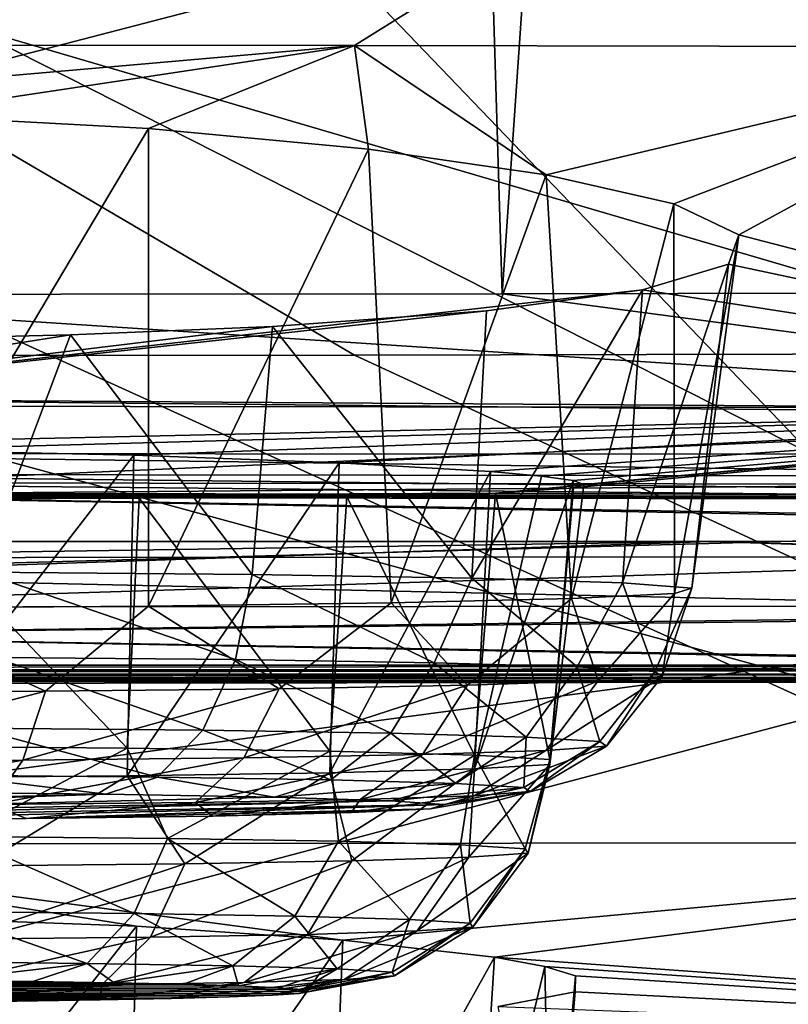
# Model space of a CAD drawing. Header units: millimetres. Extents: x -24 to 72, y 0 to 310.
# Tile 107 of 251: x 0.479 to 1.397, y 268.184 to 269.36. Entities that reach past the tile are written whole.
import ezdxf

# ---------------------------------------------------------------- set-up
doc = ezdxf.new("R2010")
doc.units = ezdxf.units.MM
doc.header["$LTSCALE"] = 65.185185
for name, color, linetype in [('106', 7, 'CONTINUOUS'), ('107', 7, 'CONTINUOUS'), ('112', 7, 'CONTINUOUS'), ('113', 7, 'CONTINUOUS'), ('114', 7, 'CONTINUOUS'), ('126', 7, 'CONTINUOUS'), ('129', 7, 'CONTINUOUS'), ('130', 7, 'CONTINUOUS'), ('172', 7, 'CONTINUOUS'), ('173', 7, 'CONTINUOUS'), ('174', 7, 'CONTINUOUS'), ('175', 7, 'CONTINUOUS'), ('176', 7, 'CONTINUOUS'), ('177', 7, 'CONTINUOUS'), ('243', 7, 'CONTINUOUS'), ('246', 7, 'CONTINUOUS'), ('249', 7, 'CONTINUOUS'), ('250', 7, 'CONTINUOUS'), ('251', 7, 'CONTINUOUS'), ('252', 7, 'CONTINUOUS'), ('253', 7, 'CONTINUOUS'), ('254', 7, 'CONTINUOUS'), ('258', 7, 'CONTINUOUS'), ('27', 7, 'CONTINUOUS'), ('32', 7, 'CONTINUOUS')]:
    doc.layers.add(name, color=color, linetype=linetype)

msp = doc.modelspace()

# ---------------------------------------------------------------- linework, layer by layer
at = {"layer": '106', "color": 7, "linetype": 'CONTINUOUS'}
for points in [[(-1.3029, 268.737, 202.086), (-3.0825, 268.5894, 193.6309), (1.3029, 268.737, 202.086), (-1.3029, 268.737, 202.086)], [(1.3029, 268.737, 202.086), (-3.0825, 268.5894, 193.6309), (3.4854, 268.6661, 198.0234), (1.3029, 268.737, 202.086)], [(3.8877, 268.7426, 202.4097), (1.3029, 268.737, 202.086), (3.4854, 268.6661, 198.0234), (3.8877, 268.7426, 202.4097)], [(3.4854, 268.6661, 198.0234), (-3.0825, 268.5894, 193.6309), (3.0825, 268.5894, 193.6309), (3.4854, 268.6661, 198.0234)], [(-3.0825, 268.5894, 193.6309), (-3.0094, 268.5838, 193.3106), (3.0825, 268.5894, 193.6309), (-3.0825, 268.5894, 193.6309)], [(3.0825, 268.5894, 193.6309), (-3.0094, 268.5838, 193.3106), (3.0092, 268.5838, 193.3099), (3.0825, 268.5894, 193.6309)], [(-3.0094, 268.5838, 193.3106), (-2.855, 268.5787, 193.0209), (3.0092, 268.5838, 193.3099), (-3.0094, 268.5838, 193.3106)], [(3.0092, 268.5838, 193.3099), (-2.855, 268.5787, 193.0209), (2.8547, 268.5787, 193.0204), (3.0092, 268.5838, 193.3099)], [(-2.855, 268.5787, 193.0209), (-2.629, 268.5746, 192.7808), (2.8547, 268.5787, 193.0204), (-2.855, 268.5787, 193.0209)], [(2.8547, 268.5787, 193.0204), (-2.629, 268.5746, 192.7808), (2.6285, 268.5746, 192.7804), (2.8547, 268.5787, 193.0204)], [(-2.629, 268.5746, 192.7808), (-2.3473, 268.5715, 192.6078), (2.6285, 268.5746, 192.7804), (-2.629, 268.5746, 192.7808)], [(2.6285, 268.5746, 192.7804), (-2.3473, 268.5715, 192.6078), (2.3467, 268.5715, 192.6075), (2.6285, 268.5746, 192.7804)], [(-2.3473, 268.5715, 192.6078), (-2.1911, 268.5705, 192.5504), (2.3467, 268.5715, 192.6075), (-2.3473, 268.5715, 192.6078)], [(2.3467, 268.5715, 192.6075), (-2.1911, 268.5705, 192.5504), (2.1904, 268.5705, 192.5502), (2.3467, 268.5715, 192.6075)], [(-2.1911, 268.5705, 192.5504), (-2.0276, 268.5699, 192.5138), (2.1904, 268.5705, 192.5502), (-2.1911, 268.5705, 192.5504)], [(2.1904, 268.5705, 192.5502), (-2.0276, 268.5699, 192.5138), (2.0276, 268.5699, 192.5138), (2.1904, 268.5705, 192.5502)], [(2.0276, 268.5699, 192.5138), (-2.0276, 268.5699, 192.5138), (0, 268.5672, 192.3577), (2.0276, 268.5699, 192.5138)]]:
    msp.add_3dface(points, dxfattribs=at)
at = {"layer": '107', "color": 7, "linetype": 'CONTINUOUS'}
for points in [[(-1.3029, 268.737, 202.086), (1.3029, 268.737, 202.086), (0, 268.7178, 202.189), (-1.3029, 268.737, 202.086)], [(0, 268.7178, 202.189), (1.3029, 268.737, 202.086), (1.939, 268.7194, 202.2797), (0, 268.7178, 202.189)], [(1.3029, 268.737, 202.086), (3.8877, 268.7426, 202.4097), (1.939, 268.7194, 202.2797), (1.3029, 268.737, 202.086)], [(0, 268.7178, 202.189), (1.939, 268.7194, 202.2797), (0, 268.6589, 202.3213), (0, 268.7178, 202.189)], [(0, 268.6589, 202.3213), (1.939, 268.7194, 202.2797), (1.9279, 268.6605, 202.4115), (0, 268.6589, 202.3213)]]:
    msp.add_3dface(points, dxfattribs=at)
at = {"layer": '112', "color": 7, "linetype": 'CONTINUOUS'}
for points in [[(0, 268.7947, 242.6333), (0.0002, 268.793, 242.5259), (2.768, 268.7881, 242.2207), (0, 268.7947, 242.6333)], [(0, 268.7947, 242.6333), (2.768, 268.7881, 242.2207), (1.4237, 268.7938, 242.5817), (0, 268.7947, 242.6333)], [(0.0002, 268.793, 242.5259), (0, 268.7916, 242.4186), (2.768, 268.7881, 242.2207), (0.0002, 268.793, 242.5259)]]:
    msp.add_3dface(points, dxfattribs=at)
at = {"layer": '113', "color": 7, "linetype": 'CONTINUOUS'}
for points in [[(-0.0002, 268.8422, 242.7905), (0, 268.8075, 242.7153), (2.842, 268.8039, 242.5097), (-0.0002, 268.8422, 242.7905)], [(-0.0002, 268.8422, 242.7905), (2.842, 268.8039, 242.5097), (1.4245, 268.8413, 242.7393), (-0.0002, 268.8422, 242.7905)], [(0, 268.8075, 242.7153), (0, 268.7947, 242.6333), (1.4237, 268.7938, 242.5817), (0, 268.8075, 242.7153)], [(0, 268.8075, 242.7153), (1.4237, 268.7938, 242.5817), (2.842, 268.8039, 242.5097), (0, 268.8075, 242.7153)]]:
    msp.add_3dface(points, dxfattribs=at)
at = {"layer": '114', "color": 7, "linetype": 'CONTINUOUS'}
for points in [[(3.0502, 270.3207, 244.7066), (0, 270.3244, 244.9193), (1.4245, 268.8413, 242.7393), (3.0502, 270.3207, 244.7066)], [(0, 270.3244, 244.9193), (0.0002, 269.5633, 243.8688), (1.4245, 268.8413, 242.7393), (0, 270.3244, 244.9193)], [(0.0002, 269.5633, 243.8688), (-0.0002, 268.8422, 242.7905), (1.4245, 268.8413, 242.7393), (0.0002, 269.5633, 243.8688)], [(0, 268.6589, 202.3213), (1.9279, 268.6605, 202.4115), (-0.0002, 268.4017, 202.7345), (0, 268.6589, 202.3213)], [(1.9279, 268.6605, 202.4115), (-0.0002, 268.1503, 203.1512), (-0.0002, 268.4017, 202.7345), (1.9279, 268.6605, 202.4115)], [(-0.0002, 268.1503, 203.1512), (1.9279, 268.6605, 202.4115), (2.7016, 268.1535, 203.336), (-0.0002, 268.1503, 203.1512)]]:
    msp.add_3dface(points, dxfattribs=at)
at = {"layer": '126', "color": 7, "linetype": 'CONTINUOUS'}
for points in [[(0, 268.7916, 242.4186), (0, 268.8177, 242.4182), (2.768, 268.8142, 242.2202), (0, 268.7916, 242.4186)], [(2.768, 268.7881, 242.2207), (0, 268.7916, 242.4186), (2.768, 268.8142, 242.2202), (2.768, 268.7881, 242.2207)]]:
    msp.add_3dface(points, dxfattribs=at)
at = {"layer": '129', "color": 7, "linetype": 'CONTINUOUS'}
for points in [[(1.3698, 273.5916, 191.5987), (2.7265, 273.5951, 191.7998), (2.1041, 269.035, 192.0121), (1.3698, 273.5916, 191.5987)], [(0, 273.5904, 191.5315), (0.9159, 273.591, 191.5615), (0, 269.0322, 191.8502), (0, 273.5904, 191.5315)], [(0, 269.0322, 191.8502), (0.9159, 273.591, 191.5615), (1.0551, 269.0329, 191.8907), (0, 269.0322, 191.8502)], [(0.9159, 273.591, 191.5615), (1.3698, 273.5916, 191.5987), (1.0551, 269.0329, 191.8907), (0.9159, 273.591, 191.5615)], [(1.0551, 269.0329, 191.8907), (1.3698, 273.5916, 191.5987), (2.1041, 269.035, 192.0121), (1.0551, 269.0329, 191.8907)]]:
    msp.add_3dface(points, dxfattribs=at)
at = {"layer": '130', "color": 7, "linetype": 'CONTINUOUS'}
for points in [[(0, 269.0322, 191.8502), (1.0551, 269.0329, 191.8907), (2.0997, 268.8943, 192.0425), (0, 269.0322, 191.8502)], [(0, 269.0322, 191.8502), (2.0997, 268.8943, 192.0425), (0, 268.9084, 191.8748), (0, 269.0322, 191.8502)], [(1.0551, 269.0329, 191.8907), (2.1041, 269.035, 192.0121), (2.0997, 268.8943, 192.0425), (1.0551, 269.0329, 191.8907)], [(2.0997, 268.8943, 192.0425), (2.0994, 268.8875, 192.045), (0, 268.9084, 191.8748), (2.0997, 268.8943, 192.0425)], [(0, 268.9084, 191.8748), (2.0994, 268.8875, 192.045), (0, 268.7948, 191.9296), (0, 268.9084, 191.8748)], [(2.0994, 268.8875, 192.045), (2.0885, 268.7596, 192.1176), (0, 268.7948, 191.9296), (2.0994, 268.8875, 192.045)], [(2.0885, 268.7596, 192.1176), (2.0881, 268.7566, 192.12), (0, 268.7948, 191.9296), (2.0885, 268.7596, 192.1176)], [(0, 268.7948, 191.9296), (2.0881, 268.7566, 192.12), (0, 268.6985, 192.0112), (0, 268.7948, 191.9296)], [(2.0881, 268.7566, 192.12), (2.0709, 268.6524, 192.2332), (0, 268.6985, 192.0112), (2.0881, 268.7566, 192.12)], [(0, 268.6985, 192.0112), (2.0709, 268.6524, 192.2332), (0, 268.6256, 192.1142), (0, 268.6985, 192.0112)], [(2.0709, 268.6524, 192.2332), (2.0505, 268.5902, 192.3656), (0, 268.6256, 192.1142), (2.0709, 268.6524, 192.2332)], [(2.0505, 268.5902, 192.3656), (2.0495, 268.5883, 192.3723), (0, 268.6256, 192.1142), (2.0505, 268.5902, 192.3656)], [(0, 268.6256, 192.1142), (2.0495, 268.5883, 192.3723), (0, 268.5809, 192.2323), (0, 268.6256, 192.1142)], [(2.0495, 268.5883, 192.3723), (2.0276, 268.5699, 192.5138), (0, 268.5809, 192.2323), (2.0495, 268.5883, 192.3723)], [(2.0276, 268.5699, 192.5138), (0, 268.5672, 192.3577), (0, 268.5809, 192.2323), (2.0276, 268.5699, 192.5138)]]:
    msp.add_3dface(points, dxfattribs=at)
at = {"layer": '172', "color": 7, "linetype": 'CONTINUOUS'}
for points in [[(-0.7817, 268.2046, 240.3443), (-0.8136, 268.2024, 240.2189), (0.7401, 268.2063, 240.4423), (-0.7817, 268.2046, 240.3443)], [(0.7401, 268.2063, 240.4423), (-0.8136, 268.2024, 240.2189), (0.7879, 268.2042, 240.3218), (0.7401, 268.2063, 240.4423)], [(-0.7304, 268.2067, 240.4633), (-0.7817, 268.2046, 240.3443), (0.6741, 268.2083, 240.5536), (-0.7304, 268.2067, 240.4633)], [(0.6741, 268.2083, 240.5536), (-0.7817, 268.2046, 240.3443), (0.7401, 268.2063, 240.4423), (0.6741, 268.2083, 240.5536)], [(-0.6612, 268.2086, 240.5728), (-0.7304, 268.2067, 240.4633), (0.5914, 268.21, 240.6533), (-0.6612, 268.2086, 240.5728)], [(0.5914, 268.21, 240.6533), (-0.7304, 268.2067, 240.4633), (0.6741, 268.2083, 240.5536), (0.5914, 268.21, 240.6533)], [(-0.5758, 268.2103, 240.6701), (-0.6612, 268.2086, 240.5728), (0.4941, 268.2115, 240.7389), (-0.5758, 268.2103, 240.6701)], [(0.4941, 268.2115, 240.7389), (-0.6612, 268.2086, 240.5728), (0.5914, 268.21, 240.6533), (0.4941, 268.2115, 240.7389)], [(0.3847, 268.2127, 240.8081), (-0.5758, 268.2103, 240.6701), (0.4941, 268.2115, 240.7389), (0.3847, 268.2127, 240.8081)], [(-0.8256, 268.2002, 240.0899), (-0.8172, 268.1979, 239.9612), (0.7879, 268.2042, 240.3218), (-0.8256, 268.2002, 240.0899)], [(-0.8136, 268.2024, 240.2189), (-0.8256, 268.2002, 240.0899), (0.7879, 268.2042, 240.3218), (-0.8136, 268.2024, 240.2189)], [(0.7879, 268.2042, 240.3218), (-0.8172, 268.1979, 239.9612), (0.8162, 268.202, 240.196), (0.7879, 268.2042, 240.3218)], [(0.8162, 268.202, 240.196), (-0.8172, 268.1979, 239.9612), (-0.789, 268.1957, 239.8354), (0.8162, 268.202, 240.196)], [(0.8245, 268.1998, 240.0673), (0.8162, 268.202, 240.196), (-0.789, 268.1957, 239.8354), (0.8245, 268.1998, 240.0673)], [(0.8125, 268.1975, 239.9383), (0.8245, 268.1998, 240.0673), (-0.789, 268.1957, 239.8354), (0.8125, 268.1975, 239.9383)], [(-0.7412, 268.1936, 239.715), (0.8125, 268.1975, 239.9383), (-0.789, 268.1957, 239.8354), (-0.7412, 268.1936, 239.715)], [(0.7806, 268.1953, 239.8129), (0.8125, 268.1975, 239.9383), (-0.7412, 268.1936, 239.715), (0.7806, 268.1953, 239.8129)], [(-0.6751, 268.1917, 239.6036), (0.7806, 268.1953, 239.8129), (-0.7412, 268.1936, 239.715), (-0.6751, 268.1917, 239.6036)], [(0.7294, 268.1932, 239.6939), (0.7806, 268.1953, 239.8129), (-0.6751, 268.1917, 239.6036), (0.7294, 268.1932, 239.6939)], [(-0.5925, 268.1899, 239.5039), (0.7294, 268.1932, 239.6939), (-0.6751, 268.1917, 239.6036), (-0.5925, 268.1899, 239.5039)], [(0.6601, 268.1913, 239.5844), (0.7294, 268.1932, 239.6939), (-0.5925, 268.1899, 239.5039), (0.6601, 268.1913, 239.5844)], [(-0.4952, 268.1884, 239.4183), (0.6601, 268.1913, 239.5844), (-0.5925, 268.1899, 239.5039), (-0.4952, 268.1884, 239.4183)], [(0.5747, 268.1896, 239.4871), (0.6601, 268.1913, 239.5844), (-0.4952, 268.1884, 239.4183), (0.5747, 268.1896, 239.4871)], [(-0.3858, 268.1872, 239.3491), (0.5747, 268.1896, 239.4871), (-0.4952, 268.1884, 239.4183), (-0.3858, 268.1872, 239.3491)], [(0.475, 268.1882, 239.4044), (0.5747, 268.1896, 239.4871), (-0.3858, 268.1872, 239.3491), (0.475, 268.1882, 239.4044)]]:
    msp.add_3dface(points, dxfattribs=at)
at = {"layer": '173', "color": 7, "linetype": 'CONTINUOUS'}
for points in [[(1.0859, 268.365, 239.9458), (1.112, 268.4766, 240.2338), (1.0825, 268.37, 240.2314), (1.0859, 268.365, 239.9458)], [(1.112, 268.471, 239.9139), (1.112, 268.4766, 240.2338), (1.0859, 268.365, 239.9458), (1.112, 268.471, 239.9139)], [(0.8489, 268.4609, 239.3379), (1.0218, 268.4656, 239.607), (0.8754, 268.3558, 239.4201), (0.8489, 268.4609, 239.3379)], [(0.8754, 268.3558, 239.4201), (1.0218, 268.4656, 239.607), (1.0152, 268.3602, 239.6691), (0.8754, 268.3558, 239.4201)], [(1.0218, 268.4656, 239.607), (1.112, 268.471, 239.9139), (1.0152, 268.3602, 239.6691), (1.0218, 268.4656, 239.607)], [(1.0152, 268.3602, 239.6691), (1.112, 268.471, 239.9139), (1.0859, 268.365, 239.9458), (1.0152, 268.3602, 239.6691)], [(0.3161, 268.455, 238.9956), (0.6071, 268.4573, 239.1284), (0.4302, 268.3497, 239.07), (0.3161, 268.455, 238.9956)], [(0.4302, 268.3497, 239.07), (0.6071, 268.4573, 239.1284), (0.6758, 268.3522, 239.2157), (0.4302, 268.3497, 239.07)], [(0.6071, 268.4573, 239.1284), (0.8489, 268.4609, 239.3379), (0.6758, 268.3522, 239.2157), (0.6071, 268.4573, 239.1284)], [(0.6758, 268.3522, 239.2157), (0.8489, 268.4609, 239.3379), (0.8754, 268.3558, 239.4201), (0.6758, 268.3522, 239.2157)], [(0.8754, 268.3558, 239.4201), (1.0152, 268.3602, 239.6691), (0.8222, 268.2679, 239.4614), (0.8754, 268.3558, 239.4201)], [(0.8222, 268.2679, 239.4614), (1.0152, 268.3602, 239.6691), (0.9535, 268.272, 239.6953), (0.8222, 268.2679, 239.4614)], [(1.0152, 268.3602, 239.6691), (1.0859, 268.365, 239.9458), (0.9535, 268.272, 239.6953), (1.0152, 268.3602, 239.6691)], [(0.9535, 268.272, 239.6953), (1.0859, 268.365, 239.9458), (1.0199, 268.2766, 239.9552), (0.9535, 268.272, 239.6953)], [(1.0825, 268.37, 240.2314), (1.0167, 268.2812, 240.2235), (1.0199, 268.2766, 239.9552), (1.0825, 268.37, 240.2314)], [(1.0859, 268.365, 239.9458), (1.0825, 268.37, 240.2314), (1.0199, 268.2766, 239.9552), (1.0859, 268.365, 239.9458)], [(0.4302, 268.3497, 239.07), (0.6758, 268.3522, 239.2157), (0.404, 268.2622, 239.1327), (0.4302, 268.3497, 239.07)], [(0.404, 268.2622, 239.1327), (0.6758, 268.3522, 239.2157), (0.6347, 268.2646, 239.2695), (0.404, 268.2622, 239.1327)], [(0.6758, 268.3522, 239.2157), (0.8754, 268.3558, 239.4201), (0.6347, 268.2646, 239.2695), (0.6758, 268.3522, 239.2157)], [(0.6347, 268.2646, 239.2695), (0.8754, 268.3558, 239.4201), (0.8222, 268.2679, 239.4614), (0.6347, 268.2646, 239.2695)], [(0.9265, 268.2183, 239.9674), (0.8662, 268.2142, 239.7313), (1.0199, 268.2766, 239.9552), (0.9265, 268.2183, 239.9674)], [(0.8662, 268.2142, 239.7313), (0.9535, 268.272, 239.6953), (1.0199, 268.2766, 239.9552), (0.8662, 268.2142, 239.7313)], [(0.9236, 268.2226, 240.2111), (0.9265, 268.2183, 239.9674), (1.0167, 268.2812, 240.2235), (0.9236, 268.2226, 240.2111)], [(1.0167, 268.2812, 240.2235), (0.9265, 268.2183, 239.9674), (1.0199, 268.2766, 239.9552), (1.0167, 268.2812, 240.2235)], [(0.5766, 268.2075, 239.3445), (0.367, 268.2053, 239.2201), (0.6347, 268.2646, 239.2695), (0.5766, 268.2075, 239.3445)], [(0.367, 268.2053, 239.2201), (0.404, 268.2622, 239.1327), (0.6347, 268.2646, 239.2695), (0.367, 268.2053, 239.2201)], [(0.7469, 268.2105, 239.5188), (0.5766, 268.2075, 239.3445), (0.8222, 268.2679, 239.4614), (0.7469, 268.2105, 239.5188)], [(0.5766, 268.2075, 239.3445), (0.6347, 268.2646, 239.2695), (0.8222, 268.2679, 239.4614), (0.5766, 268.2075, 239.3445)], [(0.8662, 268.2142, 239.7313), (0.7469, 268.2105, 239.5188), (0.9535, 268.272, 239.6953), (0.8662, 268.2142, 239.7313)], [(0.7469, 268.2105, 239.5188), (0.8222, 268.2679, 239.4614), (0.9535, 268.272, 239.6953), (0.7469, 268.2105, 239.5188)], [(0.8125, 268.1975, 239.9383), (0.7806, 268.1953, 239.8129), (0.9265, 268.2183, 239.9674), (0.8125, 268.1975, 239.9383)], [(0.9265, 268.2183, 239.9674), (0.7806, 268.1953, 239.8129), (0.8662, 268.2142, 239.7313), (0.9265, 268.2183, 239.9674)], [(0.8245, 268.1998, 240.0673), (0.8125, 268.1975, 239.9383), (0.9265, 268.2183, 239.9674), (0.8245, 268.1998, 240.0673)], [(0.8162, 268.202, 240.196), (0.8245, 268.1998, 240.0673), (0.9236, 268.2226, 240.2111), (0.8162, 268.202, 240.196)], [(0.9236, 268.2226, 240.2111), (0.8245, 268.1998, 240.0673), (0.9265, 268.2183, 239.9674), (0.9236, 268.2226, 240.2111)], [(0.475, 268.1882, 239.4044), (0.3636, 268.187, 239.3383), (0.5766, 268.2075, 239.3445), (0.475, 268.1882, 239.4044)], [(0.5766, 268.2075, 239.3445), (0.3636, 268.187, 239.3383), (0.367, 268.2053, 239.2201), (0.5766, 268.2075, 239.3445)], [(0.5747, 268.1896, 239.4871), (0.475, 268.1882, 239.4044), (0.5766, 268.2075, 239.3445), (0.5747, 268.1896, 239.4871)], [(0.6601, 268.1913, 239.5844), (0.5747, 268.1896, 239.4871), (0.7469, 268.2105, 239.5188), (0.6601, 268.1913, 239.5844)], [(0.7469, 268.2105, 239.5188), (0.5747, 268.1896, 239.4871), (0.5766, 268.2075, 239.3445), (0.7469, 268.2105, 239.5188)], [(0.7294, 268.1932, 239.6939), (0.6601, 268.1913, 239.5844), (0.8662, 268.2142, 239.7313), (0.7294, 268.1932, 239.6939)], [(0.8662, 268.2142, 239.7313), (0.6601, 268.1913, 239.5844), (0.7469, 268.2105, 239.5188), (0.8662, 268.2142, 239.7313)], [(0.7806, 268.1953, 239.8129), (0.7294, 268.1932, 239.6939), (0.8662, 268.2142, 239.7313), (0.7806, 268.1953, 239.8129)]]:
    msp.add_3dface(points, dxfattribs=at)
at = {"layer": '174', "color": 7, "linetype": 'CONTINUOUS'}
for points in [[(0.6071, 268.4903, 241.0192), (0.3161, 268.4926, 241.1521), (0.4061, 268.385, 241.0913), (0.6071, 268.4903, 241.0192)], [(0.6552, 268.3825, 240.9515), (0.6071, 268.4903, 241.0192), (0.4061, 268.385, 241.0913), (0.6552, 268.3825, 240.9515)], [(0.8489, 268.4866, 240.8097), (0.6071, 268.4903, 241.0192), (0.6552, 268.3825, 240.9515), (0.8489, 268.4866, 240.8097)], [(0.8595, 268.3791, 240.7519), (0.8489, 268.4866, 240.8097), (0.6552, 268.3825, 240.9515), (0.8595, 268.3791, 240.7519)], [(1.0218, 268.4819, 240.5407), (0.8489, 268.4866, 240.8097), (0.8595, 268.3791, 240.7519), (1.0218, 268.4819, 240.5407)], [(1.0053, 268.3748, 240.5063), (1.0218, 268.4819, 240.5407), (0.8595, 268.3791, 240.7519), (1.0053, 268.3748, 240.5063)], [(1.0825, 268.37, 240.2314), (1.0218, 268.4819, 240.5407), (1.0053, 268.3748, 240.5063), (1.0825, 268.37, 240.2314)], [(1.0825, 268.37, 240.2314), (1.112, 268.4766, 240.2338), (1.0218, 268.4819, 240.5407), (1.0825, 268.37, 240.2314)], [(0.6153, 268.293, 240.8998), (0.4061, 268.385, 241.0913), (0.3814, 268.2953, 241.0312), (0.6153, 268.293, 240.8998)], [(0.6552, 268.3825, 240.9515), (0.4061, 268.385, 241.0913), (0.6153, 268.293, 240.8998), (0.6552, 268.3825, 240.9515)], [(0.8073, 268.2898, 240.7124), (0.6552, 268.3825, 240.9515), (0.6153, 268.293, 240.8998), (0.8073, 268.2898, 240.7124)], [(0.8595, 268.3791, 240.7519), (0.6552, 268.3825, 240.9515), (0.8073, 268.2898, 240.7124), (0.8595, 268.3791, 240.7519)], [(0.9442, 268.2858, 240.4817), (0.8595, 268.3791, 240.7519), (0.8073, 268.2898, 240.7124), (0.9442, 268.2858, 240.4817)], [(1.0053, 268.3748, 240.5063), (0.8595, 268.3791, 240.7519), (0.9442, 268.2858, 240.4817), (1.0053, 268.3748, 240.5063)], [(1.0167, 268.2812, 240.2235), (1.0053, 268.3748, 240.5063), (0.9442, 268.2858, 240.4817), (1.0167, 268.2812, 240.2235)], [(1.0167, 268.2812, 240.2235), (1.0825, 268.37, 240.2314), (1.0053, 268.3748, 240.5063), (1.0167, 268.2812, 240.2235)], [(0.3465, 268.2354, 240.9449), (0.559, 268.2333, 240.8255), (0.3814, 268.2953, 241.0312), (0.3465, 268.2354, 240.9449)], [(0.559, 268.2333, 240.8255), (0.6153, 268.293, 240.8998), (0.3814, 268.2953, 241.0312), (0.559, 268.2333, 240.8255)], [(0.559, 268.2333, 240.8255), (0.7333, 268.2303, 240.6553), (0.6153, 268.293, 240.8998), (0.559, 268.2333, 240.8255)], [(0.7333, 268.2303, 240.6553), (0.8073, 268.2898, 240.7124), (0.6153, 268.293, 240.8998), (0.7333, 268.2303, 240.6553)], [(0.7333, 268.2303, 240.6553), (0.8577, 268.2267, 240.4457), (0.8073, 268.2898, 240.7124), (0.7333, 268.2303, 240.6553)], [(0.8577, 268.2267, 240.4457), (0.9442, 268.2858, 240.4817), (0.8073, 268.2898, 240.7124), (0.8577, 268.2267, 240.4457)], [(0.8577, 268.2267, 240.4457), (0.9236, 268.2226, 240.2111), (0.9442, 268.2858, 240.4817), (0.8577, 268.2267, 240.4457)], [(0.9236, 268.2226, 240.2111), (1.0167, 268.2812, 240.2235), (0.9442, 268.2858, 240.4817), (0.9236, 268.2226, 240.2111)], [(0.3465, 268.2354, 240.9449), (0.3847, 268.2127, 240.8081), (0.559, 268.2333, 240.8255), (0.3465, 268.2354, 240.9449)], [(0.3847, 268.2127, 240.8081), (0.4941, 268.2115, 240.7389), (0.559, 268.2333, 240.8255), (0.3847, 268.2127, 240.8081)], [(0.4941, 268.2115, 240.7389), (0.5914, 268.21, 240.6533), (0.559, 268.2333, 240.8255), (0.4941, 268.2115, 240.7389)], [(0.559, 268.2333, 240.8255), (0.5914, 268.21, 240.6533), (0.7333, 268.2303, 240.6553), (0.559, 268.2333, 240.8255)], [(0.5914, 268.21, 240.6533), (0.6741, 268.2083, 240.5536), (0.7333, 268.2303, 240.6553), (0.5914, 268.21, 240.6533)], [(0.6741, 268.2083, 240.5536), (0.7401, 268.2063, 240.4423), (0.7333, 268.2303, 240.6553), (0.6741, 268.2083, 240.5536)], [(0.7333, 268.2303, 240.6553), (0.7401, 268.2063, 240.4423), (0.8577, 268.2267, 240.4457), (0.7333, 268.2303, 240.6553)], [(0.7401, 268.2063, 240.4423), (0.7879, 268.2042, 240.3218), (0.8577, 268.2267, 240.4457), (0.7401, 268.2063, 240.4423)], [(0.7879, 268.2042, 240.3218), (0.8162, 268.202, 240.196), (0.8577, 268.2267, 240.4457), (0.7879, 268.2042, 240.3218)], [(0.8162, 268.202, 240.196), (0.9236, 268.2226, 240.2111), (0.8577, 268.2267, 240.4457), (0.8162, 268.202, 240.196)]]:
    msp.add_3dface(points, dxfattribs=at)
at = {"layer": '175', "color": 7, "linetype": 'CONTINUOUS'}
for points in [[(0.8692, 268.791, 240.8216), (1.0218, 268.4819, 240.5407), (1.0469, 268.7951, 240.5463), (0.8692, 268.791, 240.8216)], [(1.0218, 268.4819, 240.5407), (1.112, 268.4766, 240.2338), (1.0469, 268.7951, 240.5463), (1.0218, 268.4819, 240.5407)], [(1.0469, 268.7951, 240.5463), (1.112, 268.4766, 240.2338), (1.1401, 268.8013, 240.2321), (1.0469, 268.7951, 240.5463)], [(0.3161, 268.4926, 241.1521), (0.6071, 268.4903, 241.0192), (0.3238, 268.7877, 241.1716), (0.3161, 268.4926, 241.1521)], [(0.3238, 268.7877, 241.1716), (0.6071, 268.4903, 241.0192), (0.6215, 268.7888, 241.0357), (0.3238, 268.7877, 241.1716)], [(0.6071, 268.4903, 241.0192), (0.8489, 268.4866, 240.8097), (0.6215, 268.7888, 241.0357), (0.6071, 268.4903, 241.0192)], [(0.6215, 268.7888, 241.0357), (0.8489, 268.4866, 240.8097), (0.8692, 268.791, 240.8216), (0.6215, 268.7888, 241.0357)], [(0.8489, 268.4866, 240.8097), (1.0218, 268.4819, 240.5407), (0.8692, 268.791, 240.8216), (0.8489, 268.4866, 240.8097)]]:
    msp.add_3dface(points, dxfattribs=at)
at = {"layer": '176', "color": 7, "linetype": 'CONTINUOUS'}
for points in [[(0.615, 268.8403, 239.087), (0.3161, 268.455, 238.9956), (0.3212, 268.8466, 238.9544), (0.615, 268.8403, 239.087)], [(0.6071, 268.4573, 239.1284), (0.3161, 268.455, 238.9956), (0.615, 268.8403, 239.087), (0.6071, 268.4573, 239.1284)], [(0.8604, 268.8312, 239.2954), (0.6071, 268.4573, 239.1284), (0.615, 268.8403, 239.087), (0.8604, 268.8312, 239.2954)], [(0.8489, 268.4609, 239.3379), (0.6071, 268.4573, 239.1284), (0.8604, 268.8312, 239.2954), (0.8489, 268.4609, 239.3379)], [(1.0411, 268.8206, 239.5685), (0.8489, 268.4609, 239.3379), (0.8604, 268.8312, 239.2954), (1.0411, 268.8206, 239.5685)], [(1.0218, 268.4656, 239.607), (0.8489, 268.4609, 239.3379), (1.0411, 268.8206, 239.5685), (1.0218, 268.4656, 239.607)], [(1.1019, 268.8152, 239.7255), (1.0218, 268.4656, 239.607), (1.0411, 268.8206, 239.5685), (1.1019, 268.8152, 239.7255)], [(1.1396, 268.8101, 239.8918), (1.0218, 268.4656, 239.607), (1.1019, 268.8152, 239.7255), (1.1396, 268.8101, 239.8918)], [(1.112, 268.471, 239.9139), (1.0218, 268.4656, 239.607), (1.1396, 268.8101, 239.8918), (1.112, 268.471, 239.9139)], [(1.1524, 268.8054, 240.062), (1.112, 268.471, 239.9139), (1.1396, 268.8101, 239.8918), (1.1524, 268.8054, 240.062)], [(1.1401, 268.8013, 240.2321), (1.112, 268.471, 239.9139), (1.1524, 268.8054, 240.062), (1.1401, 268.8013, 240.2321)], [(1.112, 268.4766, 240.2338), (1.112, 268.471, 239.9139), (1.1401, 268.8013, 240.2321), (1.112, 268.4766, 240.2338)]]:
    msp.add_3dface(points, dxfattribs=at)
at = {"layer": '177', "color": 7, "linetype": 'CONTINUOUS'}
for points in [[(0, 269.2527, 234.1891), (0, 269.3304, 233.5941), (0.8784, 269.3298, 233.5578), (0, 269.2527, 234.1891)], [(0, 269.2527, 234.1891), (0.8784, 269.3298, 233.5578), (0.3284, 269.2469, 234.2301), (0, 269.2527, 234.1891)], [(0.3284, 269.2469, 234.2301), (0.8784, 269.3298, 233.5578), (0.6323, 269.2305, 234.3481), (0.3284, 269.2469, 234.2301)], [(0.6323, 269.2305, 234.3481), (0.8784, 269.3298, 233.5578), (0.8951, 269.2059, 234.5326), (0.6323, 269.2305, 234.3481)], [(0.8784, 269.3298, 233.5578), (1.7507, 269.3279, 233.4491), (1.1074, 269.1753, 234.7749), (0.8784, 269.3298, 233.5578)], [(0.8951, 269.2059, 234.5326), (0.8784, 269.3298, 233.5578), (1.1074, 269.1753, 234.7749), (0.8951, 269.2059, 234.5326)], [(1.1074, 269.1753, 234.7749), (1.7507, 269.3279, 233.4491), (1.2599, 269.1405, 235.0701), (1.1074, 269.1753, 234.7749)], [(1.2599, 269.1405, 235.0701), (1.7507, 269.3279, 233.4491), (1.3376, 269.1035, 235.4101), (1.2599, 269.1405, 235.0701)], [(1.3376, 269.1035, 235.4101), (1.7507, 269.3279, 233.4491), (2.1353, 268.8966, 237.8188), (1.3376, 269.1035, 235.4101)], [(1.3253, 269.0683, 235.7635), (1.3376, 269.1035, 235.4101), (2.1353, 268.8966, 237.8188), (1.3253, 269.0683, 235.7635)], [(1.2224, 269.0377, 236.1007), (1.3253, 269.0683, 235.7635), (2.1353, 268.8966, 237.8188), (1.2224, 269.0377, 236.1007)], [(1.2224, 269.0377, 236.1007), (-0.0002, 268.8993, 237.9715), (1.0364, 269.0127, 236.399), (1.2224, 269.0377, 236.1007)], [(-0.0002, 268.8993, 237.9715), (1.2224, 269.0377, 236.1007), (2.1353, 268.8966, 237.8188), (-0.0002, 268.8993, 237.9715)], [(1.0364, 269.0127, 236.399), (-0.0002, 268.8993, 237.9715), (0.7805, 268.9941, 236.6385), (1.0364, 269.0127, 236.399)], [(0.7805, 268.9941, 236.6385), (-0.0002, 268.8993, 237.9715), (0.5394, 268.9839, 236.7759), (0.7805, 268.9941, 236.6385)], [(0.5394, 268.9839, 236.7759), (-0.0002, 268.8993, 237.9715), (0.2755, 268.9778, 236.8606), (0.5394, 268.9839, 236.7759)], [(0.8784, 268.9598, 212.3612), (0, 268.9592, 212.3249), (2.1356, 268.3782, 208.118), (0.8784, 268.9598, 212.3612)], [(0, 268.9592, 212.3249), (0, 268.3755, 207.9653), (2.1356, 268.3782, 208.118), (0, 268.9592, 212.3249)], [(1.7507, 268.9617, 212.4699), (0.8784, 268.9598, 212.3612), (2.1356, 268.3782, 208.118), (1.7507, 268.9617, 212.4699)], [(0, 268.8489, 238.9085), (-0.0002, 268.8993, 237.9715), (2.1353, 268.8966, 237.8188), (0, 268.8489, 238.9085)], [(0.3212, 268.8466, 238.9544), (0, 268.8489, 238.9085), (2.1353, 268.8966, 237.8188), (0.3212, 268.8466, 238.9544)], [(0.615, 268.8403, 239.087), (0.3212, 268.8466, 238.9544), (2.1353, 268.8966, 237.8188), (0.615, 268.8403, 239.087)], [(0.8604, 268.8312, 239.2954), (0.615, 268.8403, 239.087), (2.1353, 268.8966, 237.8188), (0.8604, 268.8312, 239.2954)], [(1.0411, 268.8206, 239.5685), (0.8604, 268.8312, 239.2954), (2.1353, 268.8966, 237.8188), (1.0411, 268.8206, 239.5685)], [(1.1019, 268.8152, 239.7255), (1.0411, 268.8206, 239.5685), (2.1353, 268.8966, 237.8188), (1.1019, 268.8152, 239.7255)], [(1.0469, 268.7951, 240.5463), (1.1401, 268.8013, 240.2321), (2.1353, 268.8966, 237.8188), (1.0469, 268.7951, 240.5463)], [(1.0469, 268.7951, 240.5463), (2.1353, 268.8966, 237.8188), (2.7611, 268.7866, 242.1712), (1.0469, 268.7951, 240.5463)], [(1.1396, 268.8101, 239.8918), (1.1019, 268.8152, 239.7255), (2.1353, 268.8966, 237.8188), (1.1396, 268.8101, 239.8918)], [(1.1524, 268.8054, 240.062), (1.1396, 268.8101, 239.8918), (2.1353, 268.8966, 237.8188), (1.1524, 268.8054, 240.062)], [(1.1401, 268.8013, 240.2321), (1.1524, 268.8054, 240.062), (2.1353, 268.8966, 237.8188), (1.1401, 268.8013, 240.2321)], [(-0.0002, 268.79, 242.3686), (0.8692, 268.791, 240.8216), (1.0469, 268.7951, 240.5463), (-0.0002, 268.79, 242.3686)], [(-0.0002, 268.79, 242.3686), (1.0469, 268.7951, 240.5463), (2.7611, 268.7866, 242.1712), (-0.0002, 268.79, 242.3686)], [(-0.0002, 268.79, 242.3686), (0.6215, 268.7888, 241.0357), (0.8692, 268.791, 240.8216), (-0.0002, 268.79, 242.3686)], [(-0.0002, 268.79, 242.3686), (0.3238, 268.7877, 241.1716), (0.6215, 268.7888, 241.0357), (-0.0002, 268.79, 242.3686)], [(2.1356, 268.3782, 208.118), (0, 268.3755, 207.9653), (0.8648, 268.2609, 206.6408), (2.1356, 268.3782, 208.118)], [(0.8648, 268.2609, 206.6408), (0, 268.3755, 207.9653), (0.618, 268.2776, 206.8512), (0.8648, 268.2609, 206.6408)], [(0.618, 268.2776, 206.8512), (0, 268.3755, 207.9653), (0.3227, 268.2886, 206.9846), (0.618, 268.2776, 206.8512)], [(1.0459, 268.2406, 206.3641), (2.1356, 268.3782, 208.118), (0.8648, 268.2609, 206.6408), (1.0459, 268.2406, 206.3641)], [(2.7611, 268.1163, 203.772), (2.1356, 268.3782, 208.118), (1.0459, 268.2406, 206.3641), (2.7611, 268.1163, 203.772)], [(1.1061, 268.2296, 206.205), (2.7611, 268.1163, 203.772), (1.0459, 268.2406, 206.3641), (1.1061, 268.2296, 206.205)], [(1.1424, 268.2186, 206.0373), (2.7611, 268.1163, 203.772), (1.1061, 268.2296, 206.205), (1.1424, 268.2186, 206.0373)], [(1.1422, 268.1991, 205.7165), (2.7611, 268.1163, 203.772), (1.1424, 268.2186, 206.0373), (1.1422, 268.1991, 205.7165)], [(1.0503, 268.1818, 205.4008), (2.7611, 268.1163, 203.772), (1.1422, 268.1991, 205.7165), (1.0503, 268.1818, 205.4008)]]:
    msp.add_3dface(points, dxfattribs=at)
at = {"layer": '243', "color": 7, "linetype": 'CONTINUOUS'}
for points in [[(1.6789, 269.8286, 233.01), (0, 269.3304, 233.5941), (0, 269.831, 233.1491), (1.6789, 269.8286, 233.01)], [(0.8784, 269.3298, 233.5578), (0, 269.3304, 233.5941), (1.6789, 269.8286, 233.01), (0.8784, 269.3298, 233.5578)], [(1.7507, 269.3279, 233.4491), (0.8784, 269.3298, 233.5578), (1.6789, 269.8286, 233.01), (1.7507, 269.3279, 233.4491)], [(0, 269.475, 212.7522), (1.7507, 268.9617, 212.4699), (1.6789, 269.4774, 212.8913), (0, 269.475, 212.7522)], [(0, 268.9592, 212.3249), (0.8784, 268.9598, 212.3612), (0, 269.475, 212.7522), (0, 268.9592, 212.3249)], [(0.8784, 268.9598, 212.3612), (1.7507, 268.9617, 212.4699), (0, 269.475, 212.7522), (0.8784, 268.9598, 212.3612)]]:
    msp.add_3dface(points, dxfattribs=at)
at = {"layer": '246', "color": 7, "linetype": 'CONTINUOUS'}
for points in [[(0, 268.8177, 242.4182), (-0.0002, 268.79, 242.3686), (2.7611, 268.7866, 242.1712), (0, 268.8177, 242.4182)], [(2.768, 268.8142, 242.2202), (0, 268.8177, 242.4182), (2.7611, 268.7866, 242.1712), (2.768, 268.8142, 242.2202)]]:
    msp.add_3dface(points, dxfattribs=at)
at = {"layer": '249', "color": 7, "linetype": 'CONTINUOUS'}
for points in [[(0.3284, 269.2469, 234.2301), (0.6323, 269.2305, 234.3481), (0.2913, 268.6577, 234.3169), (0.3284, 269.2469, 234.2301)], [(0.2913, 268.6577, 234.3169), (0.6323, 269.2305, 234.3481), (0.6325, 268.66, 234.4497), (0.2913, 268.6577, 234.3169)], [(0.6323, 269.2305, 234.3481), (0.8951, 269.2059, 234.5326), (0.6325, 268.66, 234.4497), (0.6323, 269.2305, 234.3481)], [(0.6325, 268.66, 234.4497), (0.8951, 269.2059, 234.5326), (0.9224, 268.6639, 234.6732), (0.6325, 268.66, 234.4497)], [(0.8951, 269.2059, 234.5326), (1.1074, 269.1753, 234.7749), (0.9224, 268.6639, 234.6732), (0.8951, 269.2059, 234.5326)], [(0.9224, 268.6639, 234.6732), (1.1074, 269.1753, 234.7749), (1.1376, 268.6691, 234.9694), (0.9224, 268.6639, 234.6732)], [(1.1074, 269.1753, 234.7749), (1.2599, 269.1405, 235.0701), (1.1376, 268.6691, 234.9694), (1.1074, 269.1753, 234.7749)], [(1.1376, 268.6691, 234.9694), (1.2599, 269.1405, 235.0701), (1.2607, 268.6751, 235.3141), (1.1376, 268.6691, 234.9694)], [(1.2599, 269.1405, 235.0701), (1.3376, 269.1035, 235.4101), (1.2607, 268.6751, 235.3141), (1.2599, 269.1405, 235.0701)], [(1.2607, 268.6751, 235.3141), (1.3376, 269.1035, 235.4101), (1.2816, 268.6815, 235.6796), (1.2607, 268.6751, 235.3141)], [(1.3376, 269.1035, 235.4101), (1.3253, 269.0683, 235.7635), (1.2816, 268.6815, 235.6796), (1.3376, 269.1035, 235.4101)], [(1.3253, 269.0683, 235.7635), (1.2224, 269.0377, 236.1007), (1.1987, 268.6877, 236.0362), (1.3253, 269.0683, 235.7635)], [(1.2816, 268.6815, 235.6796), (1.3253, 269.0683, 235.7635), (1.1987, 268.6877, 236.0362), (1.2816, 268.6815, 235.6796)], [(1.2224, 269.0377, 236.1007), (1.0364, 269.0127, 236.399), (1.0186, 268.6933, 236.3549), (1.2224, 269.0377, 236.1007)], [(1.1987, 268.6877, 236.0362), (1.2224, 269.0377, 236.1007), (1.0186, 268.6933, 236.3549), (1.1987, 268.6877, 236.0362)], [(1.0364, 269.0127, 236.399), (0.7805, 268.9941, 236.6385), (1.0186, 268.6933, 236.3549), (1.0364, 269.0127, 236.399)], [(1.0186, 268.6933, 236.3549), (0.7805, 268.9941, 236.6385), (0.7561, 268.6978, 236.61), (1.0186, 268.6933, 236.3549)]]:
    msp.add_3dface(points, dxfattribs=at)
at = {"layer": '250', "color": 7, "linetype": 'CONTINUOUS'}
for points in [[(0.9737, 268.5922, 236.3597), (0.7561, 268.6978, 236.61), (0.7365, 268.5961, 236.5848), (0.9737, 268.5922, 236.3597)], [(1.0186, 268.6933, 236.3549), (0.7561, 268.6978, 236.61), (0.9737, 268.5922, 236.3597), (1.0186, 268.6933, 236.3549)], [(1.1446, 268.5873, 236.0809), (1.0186, 268.6933, 236.3549), (0.9737, 268.5922, 236.3597), (1.1446, 268.5873, 236.0809)], [(1.1987, 268.6877, 236.0362), (1.0186, 268.6933, 236.3549), (1.1446, 268.5873, 236.0809), (1.1987, 268.6877, 236.0362)], [(1.2375, 268.5818, 235.7673), (1.1987, 268.6877, 236.0362), (1.1446, 268.5873, 236.0809), (1.2375, 268.5818, 235.7673)], [(1.2816, 268.6815, 235.6796), (1.1987, 268.6877, 236.0362), (1.2375, 268.5818, 235.7673), (1.2816, 268.6815, 235.6796)], [(1.2461, 268.5761, 235.4404), (1.2816, 268.6815, 235.6796), (1.2375, 268.5818, 235.7673), (1.2461, 268.5761, 235.4404)], [(1.2607, 268.6751, 235.3141), (1.2816, 268.6815, 235.6796), (1.2461, 268.5761, 235.4404), (1.2607, 268.6751, 235.3141)], [(0.9224, 268.6639, 234.6732), (1.1376, 268.6691, 234.9694), (1.0137, 268.5655, 234.835), (0.9224, 268.6639, 234.6732)], [(1.0137, 268.5655, 234.835), (1.1376, 268.6691, 234.9694), (1.1697, 268.5706, 235.1224), (1.0137, 268.5655, 234.835)], [(1.1376, 268.6691, 234.9694), (1.2607, 268.6751, 235.3141), (1.1697, 268.5706, 235.1224), (1.1376, 268.6691, 234.9694)], [(1.1697, 268.5706, 235.1224), (1.2607, 268.6751, 235.3141), (1.2461, 268.5761, 235.4404), (1.1697, 268.5706, 235.1224)], [(0.196, 268.5568, 234.334), (0.2913, 268.6577, 234.3169), (0.5096, 268.5584, 234.4268), (0.196, 268.5568, 234.334)], [(0.2913, 268.6577, 234.3169), (0.6325, 268.66, 234.4497), (0.5096, 268.5584, 234.4268), (0.2913, 268.6577, 234.3169)], [(0.5096, 268.5584, 234.4268), (0.6325, 268.66, 234.4497), (0.7885, 268.5614, 234.5977), (0.5096, 268.5584, 234.4268)], [(0.6325, 268.66, 234.4497), (0.9224, 268.6639, 234.6732), (0.7885, 268.5614, 234.5977), (0.6325, 268.66, 234.4497)], [(0.7885, 268.5614, 234.5977), (0.9224, 268.6639, 234.6732), (1.0137, 268.5655, 234.835), (0.7885, 268.5614, 234.5977)], [(0.7365, 268.5961, 236.5848), (0.6972, 268.5118, 236.5322), (0.9218, 268.5081, 236.3191), (0.7365, 268.5961, 236.5848)], [(0.9737, 268.5922, 236.3597), (0.7365, 268.5961, 236.5848), (0.9218, 268.5081, 236.3191), (0.9737, 268.5922, 236.3597)], [(1.0836, 268.5034, 236.0551), (0.9737, 268.5922, 236.3597), (0.9218, 268.5081, 236.3191), (1.0836, 268.5034, 236.0551)], [(1.1446, 268.5873, 236.0809), (0.9737, 268.5922, 236.3597), (1.0836, 268.5034, 236.0551), (1.1446, 268.5873, 236.0809)], [(1.1715, 268.4983, 235.7583), (1.1446, 268.5873, 236.0809), (1.0836, 268.5034, 236.0551), (1.1715, 268.4983, 235.7583)], [(1.2375, 268.5818, 235.7673), (1.1446, 268.5873, 236.0809), (1.1715, 268.4983, 235.7583), (1.2375, 268.5818, 235.7673)], [(1.0137, 268.5655, 234.835), (1.1697, 268.5706, 235.1224), (0.9596, 268.4829, 234.8757), (1.0137, 268.5655, 234.835)], [(0.9596, 268.4829, 234.8757), (1.1697, 268.5706, 235.1224), (1.1073, 268.4876, 235.1478), (0.9596, 268.4829, 234.8757)], [(1.1697, 268.5706, 235.1224), (1.2461, 268.5761, 235.4404), (1.1073, 268.4876, 235.1478), (1.1697, 268.5706, 235.1224)], [(1.1073, 268.4876, 235.1478), (1.2461, 268.5761, 235.4404), (1.1796, 268.4929, 235.4488), (1.1073, 268.4876, 235.1478)], [(1.1796, 268.4929, 235.4488), (1.2375, 268.5818, 235.7673), (1.1715, 268.4983, 235.7583), (1.1796, 268.4929, 235.4488)], [(1.2461, 268.5761, 235.4404), (1.2375, 268.5818, 235.7673), (1.1796, 268.4929, 235.4488), (1.2461, 268.5761, 235.4404)], [(0.196, 268.5568, 234.334), (0.5096, 268.5584, 234.4268), (0.1855, 268.4746, 234.4014), (0.196, 268.5568, 234.334)], [(0.1855, 268.4746, 234.4014), (0.5096, 268.5584, 234.4268), (0.4824, 268.4761, 234.4894), (0.1855, 268.4746, 234.4014)], [(0.5096, 268.5584, 234.4268), (0.7885, 268.5614, 234.5977), (0.4824, 268.4761, 234.4894), (0.5096, 268.5584, 234.4268)], [(0.4824, 268.4761, 234.4894), (0.7885, 268.5614, 234.5977), (0.7464, 268.4789, 234.6511), (0.4824, 268.4761, 234.4894)], [(0.7885, 268.5614, 234.5977), (1.0137, 268.5655, 234.835), (0.7464, 268.4789, 234.6511), (0.7885, 268.5614, 234.5977)], [(0.7464, 268.4789, 234.6511), (1.0137, 268.5655, 234.835), (0.9596, 268.4829, 234.8757), (0.7464, 268.4789, 234.6511)], [(0.6432, 268.4558, 236.4589), (0.8504, 268.4524, 236.2623), (0.6972, 268.5118, 236.5322), (0.6432, 268.4558, 236.4589)], [(0.6972, 268.5118, 236.5322), (0.8504, 268.4524, 236.2623), (0.9218, 268.5081, 236.3191), (0.6972, 268.5118, 236.5322)], [(0.8504, 268.4524, 236.2623), (0.9997, 268.4481, 236.0187), (0.9218, 268.5081, 236.3191), (0.8504, 268.4524, 236.2623)], [(0.9997, 268.4481, 236.0187), (1.0836, 268.5034, 236.0551), (0.9218, 268.5081, 236.3191), (0.9997, 268.4481, 236.0187)], [(0.9997, 268.4481, 236.0187), (1.0808, 268.4434, 235.7449), (1.0836, 268.5034, 236.0551), (0.9997, 268.4481, 236.0187)], [(1.0808, 268.4434, 235.7449), (1.1715, 268.4983, 235.7583), (1.0836, 268.5034, 236.0551), (1.0808, 268.4434, 235.7449)], [(1.0883, 268.4384, 235.4594), (1.0216, 268.4335, 235.1816), (1.1796, 268.4929, 235.4488), (1.0883, 268.4384, 235.4594)], [(1.0216, 268.4335, 235.1816), (1.1073, 268.4876, 235.1478), (1.1796, 268.4929, 235.4488), (1.0216, 268.4335, 235.1816)], [(1.0808, 268.4434, 235.7449), (1.0883, 268.4384, 235.4594), (1.1715, 268.4983, 235.7583), (1.0808, 268.4434, 235.7449)], [(1.0883, 268.4384, 235.4594), (1.1796, 268.4929, 235.4488), (1.1715, 268.4983, 235.7583), (1.0883, 268.4384, 235.4594)], [(0.4451, 268.4229, 234.5742), (0.1712, 268.4215, 234.4931), (0.4824, 268.4761, 234.4894), (0.4451, 268.4229, 234.5742)], [(0.1712, 268.4215, 234.4931), (0.1855, 268.4746, 234.4014), (0.4824, 268.4761, 234.4894), (0.1712, 268.4215, 234.4931)], [(0.6887, 268.4255, 234.7234), (0.4451, 268.4229, 234.5742), (0.7464, 268.4789, 234.6511), (0.6887, 268.4255, 234.7234)], [(0.4451, 268.4229, 234.5742), (0.4824, 268.4761, 234.4894), (0.7464, 268.4789, 234.6511), (0.4451, 268.4229, 234.5742)], [(0.8853, 268.4292, 234.9306), (0.6887, 268.4255, 234.7234), (0.9596, 268.4829, 234.8757), (0.8853, 268.4292, 234.9306)], [(0.6887, 268.4255, 234.7234), (0.7464, 268.4789, 234.6511), (0.9596, 268.4829, 234.8757), (0.6887, 268.4255, 234.7234)], [(1.0216, 268.4335, 235.1816), (0.8853, 268.4292, 234.9306), (1.1073, 268.4876, 235.1478), (1.0216, 268.4335, 235.1816)], [(0.8853, 268.4292, 234.9306), (0.9596, 268.4829, 234.8757), (1.1073, 268.4876, 235.1478), (0.8853, 268.4292, 234.9306)], [(0.5814, 268.4353, 236.3742), (0.7831, 268.4319, 236.1784), (0.6432, 268.4558, 236.4589), (0.5814, 268.4353, 236.3742)], [(0.6432, 268.4558, 236.4589), (0.7831, 268.4319, 236.1784), (0.8504, 268.4524, 236.2623), (0.6432, 268.4558, 236.4589)], [(0.8504, 268.4524, 236.2623), (0.7831, 268.4319, 236.1784), (0.9997, 268.4481, 236.0187), (0.8504, 268.4524, 236.2623)], [(0.7831, 268.4319, 236.1784), (0.9217, 268.4276, 235.9332), (0.9997, 268.4481, 236.0187), (0.7831, 268.4319, 236.1784)], [(0.9997, 268.4481, 236.0187), (0.9217, 268.4276, 235.9332), (1.0808, 268.4434, 235.7449), (0.9997, 268.4481, 236.0187)], [(0.9217, 268.4276, 235.9332), (0.9856, 268.4229, 235.6589), (1.0808, 268.4434, 235.7449), (0.9217, 268.4276, 235.9332)], [(1.0808, 268.4434, 235.7449), (0.9856, 268.4229, 235.6589), (1.0883, 268.4384, 235.4594), (1.0808, 268.4434, 235.7449)], [(0.8853, 268.4292, 234.9306), (0.7094, 268.4093, 234.8847), (0.6887, 268.4255, 234.7234), (0.8853, 268.4292, 234.9306)], [(0.8749, 268.4133, 235.1125), (0.7094, 268.4093, 234.8847), (0.8853, 268.4292, 234.9306), (0.8749, 268.4133, 235.1125)], [(0.9695, 268.418, 235.3778), (0.8749, 268.4133, 235.1125), (1.0216, 268.4335, 235.1816), (0.9695, 268.418, 235.3778)], [(1.0216, 268.4335, 235.1816), (0.8749, 268.4133, 235.1125), (0.8853, 268.4292, 234.9306), (1.0216, 268.4335, 235.1816)], [(0.9856, 268.4229, 235.6589), (0.9695, 268.418, 235.3778), (1.0883, 268.4384, 235.4594), (0.9856, 268.4229, 235.6589)], [(1.0883, 268.4384, 235.4594), (0.9695, 268.418, 235.3778), (1.0216, 268.4335, 235.1816), (1.0883, 268.4384, 235.4594)], [(0.4863, 268.4063, 234.7127), (0.2238, 268.4046, 234.6106), (0.4451, 268.4229, 234.5742), (0.4863, 268.4063, 234.7127)], [(0.6887, 268.4255, 234.7234), (0.4863, 268.4063, 234.7127), (0.4451, 268.4229, 234.5742), (0.6887, 268.4255, 234.7234)], [(0.7094, 268.4093, 234.8847), (0.4863, 268.4063, 234.7127), (0.6887, 268.4255, 234.7234), (0.7094, 268.4093, 234.8847)]]:
    msp.add_3dface(points, dxfattribs=at)
at = {"layer": '251', "color": 7, "linetype": 'CONTINUOUS'}
for points in [[(-0.5814, 268.4074, 234.7739), (0.5814, 268.4353, 236.3742), (0.3328, 268.4376, 236.5054), (-0.5814, 268.4074, 234.7739)], [(-0.5814, 268.4074, 234.7739), (-0.3328, 268.4051, 234.6427), (0.5814, 268.4353, 236.3742), (-0.5814, 268.4074, 234.7739)], [(-0.3328, 268.4051, 234.6427), (0.7831, 268.4319, 236.1784), (0.5814, 268.4353, 236.3742), (-0.3328, 268.4051, 234.6427)], [(-0.3328, 268.4051, 234.6427), (0.9217, 268.4276, 235.9332), (0.7831, 268.4319, 236.1784), (-0.3328, 268.4051, 234.6427)], [(-0.3328, 268.4051, 234.6427), (-0.0568, 268.4041, 234.5866), (0.9217, 268.4276, 235.9332), (-0.3328, 268.4051, 234.6427)], [(-0.0568, 268.4041, 234.5866), (0.9856, 268.4229, 235.6589), (0.9217, 268.4276, 235.9332), (-0.0568, 268.4041, 234.5866)], [(-0.0568, 268.4041, 234.5866), (0.2238, 268.4046, 234.6106), (0.9856, 268.4229, 235.6589), (-0.0568, 268.4041, 234.5866)], [(0.2238, 268.4046, 234.6106), (0.4863, 268.4063, 234.7127), (0.9856, 268.4229, 235.6589), (0.2238, 268.4046, 234.6106)], [(0.4863, 268.4063, 234.7127), (0.9695, 268.418, 235.3778), (0.9856, 268.4229, 235.6589), (0.4863, 268.4063, 234.7127)], [(0.4863, 268.4063, 234.7127), (0.7094, 268.4093, 234.8847), (0.9695, 268.418, 235.3778), (0.4863, 268.4063, 234.7127)], [(0.7094, 268.4093, 234.8847), (0.8749, 268.4133, 235.1125), (0.9695, 268.418, 235.3778), (0.7094, 268.4093, 234.8847)]]:
    msp.add_3dface(points, dxfattribs=at)
at = {"layer": '252', "color": 7, "linetype": 'CONTINUOUS'}
for points in [[(0.7365, 268.5961, 236.5848), (0.7561, 268.6978, 236.61), (0.4323, 268.7007, 236.7808), (0.7365, 268.5961, 236.5848)], [(0.7365, 268.5961, 236.5848), (0.4323, 268.7007, 236.7808), (0.449, 268.5988, 236.7409), (0.7365, 268.5961, 236.5848)], [(0.6972, 268.5118, 236.5322), (0.449, 268.5988, 236.7409), (0.4251, 268.5144, 236.6799), (0.6972, 268.5118, 236.5322)], [(0.6972, 268.5118, 236.5322), (0.7365, 268.5961, 236.5848), (0.449, 268.5988, 236.7409), (0.6972, 268.5118, 236.5322)], [(0.3922, 268.4582, 236.5952), (0.6432, 268.4558, 236.4589), (0.4251, 268.5144, 236.6799), (0.3922, 268.4582, 236.5952)], [(0.6432, 268.4558, 236.4589), (0.6972, 268.5118, 236.5322), (0.4251, 268.5144, 236.6799), (0.6432, 268.4558, 236.4589)], [(0.3328, 268.4376, 236.5054), (0.5814, 268.4353, 236.3742), (0.3922, 268.4582, 236.5952), (0.3328, 268.4376, 236.5054)], [(0.5814, 268.4353, 236.3742), (0.6432, 268.4558, 236.4589), (0.3922, 268.4582, 236.5952), (0.5814, 268.4353, 236.3742)]]:
    msp.add_3dface(points, dxfattribs=at)
at = {"layer": '253', "color": 7, "linetype": 'CONTINUOUS'}
for points in [[(0.7805, 268.9941, 236.6385), (0.5394, 268.9839, 236.7759), (0.7561, 268.6978, 236.61), (0.7805, 268.9941, 236.6385)], [(0.5394, 268.9839, 236.7759), (0.2755, 268.9778, 236.8606), (0.4323, 268.7007, 236.7808), (0.5394, 268.9839, 236.7759)], [(0.7561, 268.6978, 236.61), (0.5394, 268.9839, 236.7759), (0.4323, 268.7007, 236.7808), (0.7561, 268.6978, 236.61)]]:
    msp.add_3dface(points, dxfattribs=at)
at = {"layer": '254', "color": 7, "linetype": 'CONTINUOUS'}
for points in [[(1.1422, 268.1991, 205.7165), (1.1424, 268.2186, 206.0373), (1.1131, 267.8741, 205.7191), (1.1422, 268.1991, 205.7165)], [(1.1424, 268.2186, 206.0373), (1.1131, 267.8797, 206.039), (1.1131, 267.8741, 205.7191), (1.1424, 268.2186, 206.0373)], [(1.0503, 268.1818, 205.4008), (1.1422, 268.1991, 205.7165), (1.1131, 267.8741, 205.7191), (1.0503, 268.1818, 205.4008)]]:
    msp.add_3dface(points, dxfattribs=at)
at = {"layer": '258', "color": 7, "linetype": 'CONTINUOUS'}
for points in [[(0.618, 268.2776, 206.8512), (0.3227, 268.2886, 206.9846), (0.3172, 267.8957, 206.9573), (0.618, 268.2776, 206.8512)], [(0.618, 268.2776, 206.8512), (0.3172, 267.8957, 206.9573), (0.6082, 267.8934, 206.8244), (0.618, 268.2776, 206.8512)], [(0.8648, 268.2609, 206.6408), (0.618, 268.2776, 206.8512), (0.6082, 267.8934, 206.8244), (0.8648, 268.2609, 206.6408)], [(0.8648, 268.2609, 206.6408), (0.6082, 267.8934, 206.8244), (0.85, 267.8897, 206.615), (0.8648, 268.2609, 206.6408)], [(1.0459, 268.2406, 206.3641), (0.8648, 268.2609, 206.6408), (0.85, 267.8897, 206.615), (1.0459, 268.2406, 206.3641)], [(1.0459, 268.2406, 206.3641), (0.85, 267.8897, 206.615), (1.0229, 267.885, 206.3459), (1.0459, 268.2406, 206.3641)], [(1.1061, 268.2296, 206.205), (1.0459, 268.2406, 206.3641), (1.0229, 267.885, 206.3459), (1.1061, 268.2296, 206.205)], [(1.1131, 267.8797, 206.039), (1.1061, 268.2296, 206.205), (1.0229, 267.885, 206.3459), (1.1131, 267.8797, 206.039)], [(1.1424, 268.2186, 206.0373), (1.1061, 268.2296, 206.205), (1.1131, 267.8797, 206.039), (1.1424, 268.2186, 206.0373)]]:
    msp.add_3dface(points, dxfattribs=at)
at = {"layer": '27', "color": 7, "linetype": 'CONTINUOUS'}
for points in [[(-0.0096, 267.9138, -11.9882), (-0.0095, 273.2468, -9.5408), (4.7627, 267.7613, -11.7628), (-0.0096, 267.9138, -11.9882)], [(4.7627, 267.7613, -11.7628), (-0.0095, 273.2468, -9.5408), (4.7121, 273.0866, -9.329), (4.7627, 267.7613, -11.7628)]]:
    msp.add_3dface(points, dxfattribs=at)
at = {"layer": '32', "color": 7, "linetype": 'CONTINUOUS'}
for points in [[(0, 270.2608, 29.5063), (0, 269.1935, 28.1039), (2.5705, 269.8608, 28.7427), (0, 270.2608, 29.5063)], [(2.5705, 269.8608, 28.7427), (0, 269.1935, 28.1039), (2.5689, 268.0245, 26.5581), (2.5705, 269.8608, 28.7427)], [(0, 269.1935, 28.1039), (0, 268.0265, 26.7485), (2.5689, 268.0245, 26.5581), (0, 269.1935, 28.1039)]]:
    msp.add_3dface(points, dxfattribs=at)

doc.saveas('drawing.dxf')
